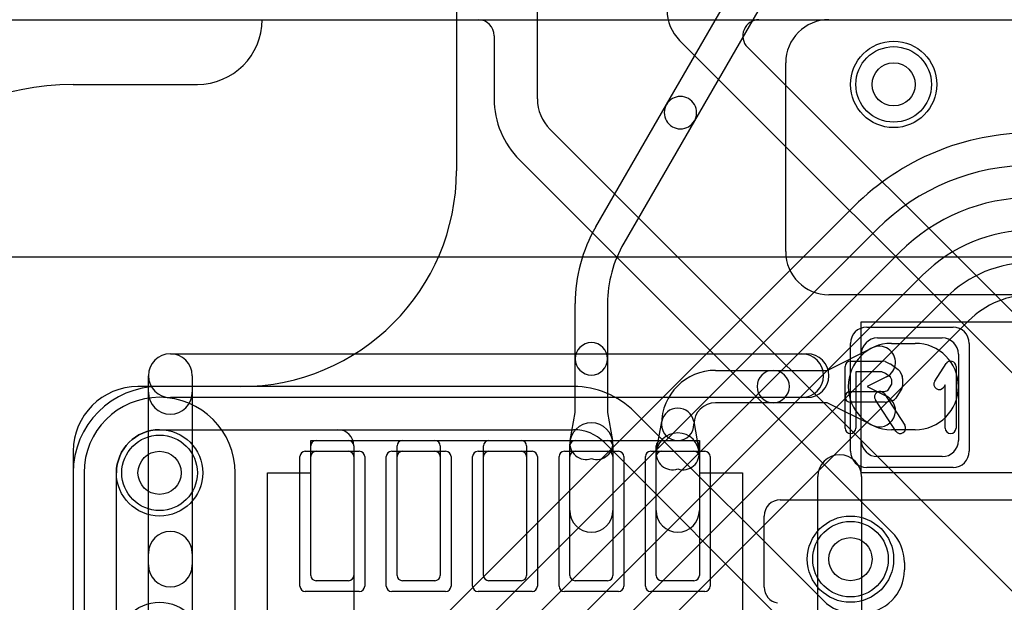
# Model space of a CAD drawing. Extents: x 0 to 20.5, y -0.9 to 20.
# Tile 12 of 18: x 2.4 to 6.9, y 12.9 to 15.6. Entities that reach past the tile are written whole.
import ezdxf

# ---------------------------------------------------------------- set-up
doc = ezdxf.new("R2010")
doc.units = 0
for name, color, linetype in [('Hole', 1, 'CONTINUOUS'), ('L1', 3, 'CONTINUOUS'), ('L2', 3, 'CONTINUOUS'), ('L3', 3, 'CONTINUOUS'), ('L4', 3, 'CONTINUOUS'), ('MetalMask-A', 176, 'CONTINUOUS'), ('PartsArea-A', 111, 'CONTINUOUS'), ('PartsArea-B', 111, 'CONTINUOUS'), ('PartsSilk-A', 221, 'CONTINUOUS'), ('Resist-A', 2, 'CONTINUOUS'), ('Resist-B', 2, 'CONTINUOUS'), ('Silk-A', 140, 'CONTINUOUS')]:
    doc.layers.add(name, color=color, linetype=linetype)

msp = doc.modelspace()

# ---------------------------------------------------------------- linework, layer by layer
at = {"layer": 'Hole'}
for centre in [(6.4, 15.3), (3, 13.5), (6.2, 13.1)]:
    msp.add_circle(centre, 0.1, dxfattribs=at)
at = {"layer": 'L1'}
for p, q in [((4.375, 16.02503), (4.375, 14.9)), ((5.34758, 15.20659), (5.66416, 15.75492)), ((5.79406, 15.67992), (5.47748, 15.13159)), ((6.1, 15.59996), (18.825, 15.59996)), ((5.9, 14.52504), (5.9, 15.39996)), ((2.6, 15.3), (3.175, 15.3)), ((5.02012, 14.6394), (5.34758, 15.20659)), ((5.47748, 15.13159), (5.15002, 14.5644)), ((9.15073, 14.32504), (6.1, 14.32504)), ((4.925, 14.02827), (4.925, 14.28441)), ((5.075, 14.28441), (5.075, 14.02827)), ((6.325, 14.125), (6.625, 14.125)), ((6.38929, 14.1), (6.5, 14.1)), ((6.09162, 13.975), (6.3, 14.07896)), ((6.25, 13.65), (6.25, 14.05)), ((6.7, 14.05), (6.7, 13.65)), ((4.925, 13.77886), (4.925, 14.02827)), ((5.075, 14.02827), (5.075, 13.77886)), ((5.575, 13.975), (5.84214, 13.975)), ((5.84214, 13.975), (6.09162, 13.975)), ((6.36696, 13.94474), (6.27728, 13.9)), ((3.375, 13.9), (2.9, 13.9)), ((6.27728, 13.9), (6.36696, 13.85526)), ((5.84214, 13.825), (5.575, 13.825)), ((6.09162, 13.825), (5.84214, 13.825)), ((6.3, 13.72104), (6.09162, 13.825)), ((4.90161, 13.65), (4.925, 13.77886)), ((5.075, 13.77886), (5.09839, 13.65)), ((5.30161, 13.60286), (5.32621, 13.73839)), ((5.47379, 13.73839), (5.49839, 13.60286)), ((3, 13.7), (3.82503, 13.7)), ((6.5, 13.7), (6.38929, 13.7)), ((3.725, 13.65), (3.875, 13.65)), ((4.125, 13.65), (4.275, 13.65)), ((4.525, 13.65), (4.675, 13.65)), ((4.925, 13.65), (5.075, 13.65)), ((5.325, 13.65), (5.475, 13.65)), ((2.6, 13.6), (2.6, 12.6)), ((3.7, 13.025), (3.7, 13.625)), ((3.9, 13.62503), (3.9, 12.8)), ((3.9, 13.625), (3.9, 13.025)), ((4.1, 13.025), (4.1, 13.625)), ((4.3, 13.625), (4.3, 13.025)), ((4.5, 13.025), (4.5, 13.625)), ((4.7, 13.625), (4.7, 13.025)), ((4.9, 13.325), (4.9, 13.63214)), ((4.9, 13.025), (4.9, 13.625)), ((5.1, 13.63214), (5.1, 13.325)), ((5.1, 13.625), (5.1, 13.025)), ((5.3, 13.025), (5.3, 13.625)), ((5.5, 13.625), (5.5, 13.025)), ((5.3, 13.325), (5.3, 13.585)), ((5.5, 13.585), (5.5, 13.325)), ((6.625, 13.575), (6.325, 13.575)), ((2.8, 12.7), (2.8, 13.5)), ((5.87501, 13.37496), (7.33486, 13.37496)), ((5.80004, 12.97081), (5.80004, 13.29999)), ((3.875, 13), (3.725, 13)), ((4.275, 13), (4.125, 13)), ((4.675, 13), (4.525, 13)), ((5.075, 13), (4.925, 13)), ((5.475, 13), (5.325, 13))]:
    msp.add_line(p, q, dxfattribs=at)
for centre in [(6.4, 15.3), (3, 13.5), (6.2, 13.1), (3, 12.7)]:
    msp.add_circle(centre, 0.2, dxfattribs=at)
for centre, radius, start, end in [((3.175, 15.6), 0.3, -90, 0), ((6.1, 15.39996), 0.2, 90, 180), ((2.6, 14.1), 1.2, 90, 180), ((5.41253, 15.16909), 0.075, -30.00073, 150.00055), ((5.41253, 15.16909), 0.075, 149.99927, -30.00041), ((3.375, 14.9), 1, -90, 0), ((5.635, 14.28441), 0.71, 150.00078, 180), ((5.635, 14.28441), 0.56, 150.00118, 180), ((6.1, 14.52504), 0.2, 180, -90), ((5, 14.02827), 0.075, 0, 180), ((6.38929, 13.9), 0.2, 90, -90), ((6.325, 14.05), 0.075, 90, 180), ((6.5, 13.9), 0.2, -90, 90), ((6.625, 14.05), 0.075, 0, 90), ((6.33348, 14.01185), 0.075, -63.4862, 116.51494), ((5, 14.02827), 0.075, 180, 0), ((5.575, 13.725), 0.25, 90, 180), ((5.84214, 13.9), 0.075, 90, -90), ((5.84214, 13.9), 0.075, -90, 90), ((2.9, 13.6), 0.3, 90, 180), ((5.575, 13.725), 0.1, 90, 180), ((6.33348, 13.78815), 0.075, -116.5138, 63.48506), ((5.4, 13.725), 0.075, 10.28503, 169.71497), ((5, 13.63214), 0.1, 0, 180), ((3, 13.5), 0.2, 90, 180), ((3.82503, 13.62503), 0.07497, 0, 90), ((5.4, 13.585), 0.1, 0, 180), ((5.4, 13.725), 0.075, 180, 0), ((3.725, 13.625), 0.025, 90, 180), ((3.875, 13.625), 0.025, 0, 90), ((4.125, 13.625), 0.025, 90, 180), ((4.275, 13.625), 0.025, 0, 90), ((4.525, 13.625), 0.025, 90, 180), ((4.675, 13.625), 0.025, 0, 90), ((4.925, 13.625), 0.025, 90, 180), ((4.9754, 13.63661), 0.075, 169.71497, -70.85236), ((5.0246, 13.63661), 0.075, -109.14764, 10.28773), ((5.075, 13.625), 0.025, 0, 90), ((5.325, 13.625), 0.025, 90, 180), ((5.475, 13.625), 0.025, 0, 90), ((6.325, 13.65), 0.075, 180, -90), ((6.625, 13.65), 0.075, -90, 0), ((5.3754, 13.58947), 0.075, 169.71497, -70.85236), ((5.4246, 13.58947), 0.075, -109.14764, 10.28773), ((5.87501, 13.29999), 0.07497, 90, 180), ((5, 13.325), 0.1, 180, 0), ((5.4, 13.325), 0.1, 180, 0), ((3.725, 13.025), 0.025, 180, -90), ((3.875, 13.025), 0.025, -90, 0), ((4.125, 13.025), 0.025, 180, -90), ((4.275, 13.025), 0.025, -90, 0), ((4.525, 13.025), 0.025, 180, -90), ((4.675, 13.025), 0.025, -90, 0), ((4.925, 13.025), 0.025, 180, -90), ((5.075, 13.025), 0.025, -90, 0), ((5.325, 13.025), 0.025, 180, -90), ((5.475, 13.025), 0.025, -90, 0), ((5.87501, 12.97081), 0.07497, 180, -99.59802)]:
    msp.add_arc(centre, radius, start, end, dxfattribs=at)
at = {"layer": 'L2'}
for p, q in [((1.175, 15.59996), (18.825, 15.59996)), ((2.64996, 13.5), (2.64996, 12.7)), ((3.35004, 12.7), (3.35004, 13.5))]:
    msp.add_line(p, q, dxfattribs=at)
for centre in [(6.4, 15.3), (6.2, 13.1)]:
    msp.add_circle(centre, 0.2, dxfattribs=at)
msp.add_arc((3, 13.5), 0.35004, 0, 180, dxfattribs=at)
at = {"layer": 'L3'}
for p, q in [((1.175, 15.59996), (10.58137, 15.59996)), ((6.21701, 14.73527), (4.33973, 12.85799)), ((4.44582, 12.7519), (6.32311, 14.62917)), ((6.42917, 14.52311), (4.55189, 12.64583)), ((4.65795, 12.53976), (6.53525, 14.41704)), ((6.64132, 14.31098), (4.76402, 12.43369)), ((4.87011, 12.3276), (6.74741, 14.20488)), ((2.64996, 13.5), (2.64996, 12.7)), ((3.35004, 12.7), (3.35004, 13.5))]:
    msp.add_line(p, q, dxfattribs=at)
for centre in [(6.4, 15.3), (6.2, 13.1)]:
    msp.add_circle(centre, 0.2, dxfattribs=at)
for centre, radius, start, end in [((7.03729, 13.915), 1.16004, 90, 135.00035), ((7.03729, 13.915), 1.01, 90, 135.0004), ((7.03729, 13.915), 0.86, 90, 135.00047), ((7.0373, 13.915), 0.71, 90, 135.00057), ((7.0373, 13.915), 0.56, 90, 135), ((7.0373, 13.915), 0.40996, 90, 135.00099), ((3, 13.5), 0.35004, 0, 180)]:
    msp.add_arc(centre, radius, start, end, dxfattribs=at)
at = {"layer": 'L4'}
for p, q in [((4.75, 15.23284), (4.75, 16.1)), ((1.175, 15.59996), (4.47496, 15.59996)), ((5.77615, 15.59996), (18.825, 15.59996)), ((4.54996, 15.52496), (4.54996, 15.23284)), ((5.40858, 15.50356), (8.44142, 12.47071)), ((7.43642, 13.75862), (5.72312, 15.47193)), ((7.24142, 12.65858), (4.80858, 15.09142)), ((4.66713, 14.94997), (6.39142, 13.22568)), ((4.91716, 13.90004), (3, 13.90004)), ((6.07432, 12.90858), (5.20003, 13.78287)), ((3, 13.7), (4.91716, 13.7)), ((5.05858, 13.64142), (7.04142, 11.65858)), ((2.59996, 13.5), (2.59996, 12.7)), ((2.8, 12.7), (2.8, 13.5)), ((6.45, 13.08426), (6.45, 13.05))]:
    msp.add_line(p, q, dxfattribs=at)
for centre in [(6.4, 15.3), (3, 13.5), (6.2, 13.1), (3, 12.7)]:
    msp.add_circle(centre, 0.2, dxfattribs=at)
for centre, radius, start, end in [((5.55, 15.64498), 0.2, 180, -135), ((4.47496, 15.52496), 0.075, 0, 90), ((5.77615, 15.52496), 0.075, 90, -135), ((4.95, 15.23284), 0.40004, 180, -135), ((4.95, 15.23284), 0.2, 180, -135), ((3, 13.5), 0.40004, 90, 180), ((4.91716, 13.5), 0.40004, 45, 90), ((3, 13.5), 0.2, 90, 180), ((4.91716, 13.5), 0.2, 45, 90), ((6.25, 13.08426), 0.2, 0, 45), ((6.25, 13.05), 0.2, -90, 0), ((6.21574, 13.05), 0.2, -135, -90)]:
    msp.add_arc(centre, radius, start, end, dxfattribs=at)
at = {"layer": 'MetalMask-A'}
for p, q in [((6.325, 14.125), (6.625, 14.125)), ((6.25, 13.65), (6.25, 14.05)), ((6.7, 14.05), (6.7, 13.65)), ((3.725, 13.6), (3.875, 13.6)), ((4.125, 13.6), (4.275, 13.6)), ((4.525, 13.6), (4.675, 13.6)), ((4.925, 13.6), (5.075, 13.6)), ((5.325, 13.6), (5.475, 13.6)), ((3.7, 13.025), (3.7, 13.575)), ((3.9, 13.575), (3.9, 13.025)), ((4.1, 13.025), (4.1, 13.575)), ((4.3, 13.575), (4.3, 13.025)), ((4.5, 13.025), (4.5, 13.575)), ((4.7, 13.575), (4.7, 13.025)), ((4.9, 13.025), (4.9, 13.575)), ((5.1, 13.575), (5.1, 13.025)), ((5.3, 13.025), (5.3, 13.575)), ((5.5, 13.575), (5.5, 13.025)), ((6.625, 13.575), (6.325, 13.575)), ((3.875, 13), (3.725, 13)), ((4.275, 13), (4.125, 13)), ((4.675, 13), (4.525, 13)), ((5.075, 13), (4.925, 13)), ((5.475, 13), (5.325, 13))]:
    msp.add_line(p, q, dxfattribs=at)
for centre, radius, start, end in [((6.325, 14.05), 0.075, 90, 180), ((6.625, 14.05), 0.075, 0, 90), ((6.325, 13.65), 0.075, 180, -90), ((6.625, 13.65), 0.075, -90, 0), ((3.725, 13.575), 0.025, 90, 180), ((3.875, 13.575), 0.025, 0, 90), ((4.125, 13.575), 0.025, 90, 180), ((4.275, 13.575), 0.025, 0, 90), ((4.525, 13.575), 0.025, 90, 180), ((4.675, 13.575), 0.025, 0, 90), ((4.925, 13.575), 0.025, 90, 180), ((5.075, 13.575), 0.025, 0, 90), ((5.325, 13.575), 0.025, 90, 180), ((5.475, 13.575), 0.025, 0, 90), ((3.725, 13.025), 0.025, 180, -90), ((3.875, 13.025), 0.025, -90, 0), ((4.125, 13.025), 0.025, 180, -90), ((4.275, 13.025), 0.025, -90, 0), ((4.525, 13.025), 0.025, 180, -90), ((4.675, 13.025), 0.025, -90, 0), ((4.925, 13.025), 0.025, 180, -90), ((5.075, 13.025), 0.025, -90, 0), ((5.325, 13.025), 0.025, 180, -90), ((5.475, 13.025), 0.025, -90, 0)]:
    msp.add_arc(centre, radius, start, end, dxfattribs=at)
at = {"layer": 'PartsArea-A'}
for p, q in [((20, 14.5), (0, 14.5)), ((6.25, 13.5), (6.25, 14.2)), ((6.25, 14.2), (7.55, 14.2)), ((3.7, 13.5), (3.7, 13.65)), ((3.7, 13.65), (5.5, 13.65)), ((5.5, 13.65), (5.5, 13.5)), ((3.5, 12.7), (3.5, 13.5)), ((3.5, 13.5), (3.7, 13.5)), ((5.5, 13.5), (5.7, 13.5)), ((5.7, 13.5), (5.7, 12.7)), ((7.55, 13.5), (6.25, 13.5))]:
    msp.add_line(p, q, dxfattribs=at)
at = {"layer": 'PartsArea-B'}
msp.add_line((20, 14.5), (0, 14.5), dxfattribs=at)
at = {"layer": 'PartsSilk-A'}
for p, q in [((3.05, 14.0516), (5.9734, 14.0516)), ((6.2, 14.01759), (6.35, 14.01759)), ((6.36015, 14.01544), (6.38515, 14.00433)), ((6.3897, 14.0017), (6.42026, 13.97948)), ((6.59013, 13.9247), (6.64291, 14.00618)), ((6.175, 13.70741), (6.175, 13.99259)), ((6.3447, 13.96759), (6.225, 13.96759)), ((6.225, 13.96759), (6.225, 13.70741)), ((6.36243, 13.95971), (6.3447, 13.96759)), ((6.38593, 13.94263), (6.36243, 13.95971)), ((6.42792, 13.97044), (6.43903, 13.94822)), ((6.68889, 13.99259), (6.68889, 13.70741)), ((2.9484, 12.35205), (2.9484, 13.95)), ((3.1516, 13.95), (3.1516, 12.35205)), ((6.37292, 13.88087), (6.39167, 13.91087)), ((6.39167, 13.93114), (6.38593, 13.94263)), ((6.39167, 13.91087), (6.39167, 13.93114)), ((6.44167, 13.93704), (6.44167, 13.9037)), ((6.2, 13.87685), (6.35783, 13.87685)), ((6.35703, 13.86553), (6.45148, 13.72109)), ((6.35783, 13.87685), (6.37292, 13.88087)), ((6.43787, 13.89045), (6.41009, 13.84601)), ((6.63889, 13.90801), (6.63209, 13.89752)), ((6.63889, 13.70741), (6.63889, 13.90801)), ((5.9734, 13.8484), (3.05, 13.8484)), ((6.36111, 13.82685), (6.2, 13.82685)), ((6.40964, 13.69373), (6.31519, 13.83817)), ((6.39533, 13.8351), (6.36755, 13.82769)), ((6.0484, 10.9516), (6.0484, 13.48237)), ((6.2516, 13.48237), (6.2516, 10.85))]:
    msp.add_line(p, q, dxfattribs=at)
for centre, radius, start, end in [((3.05, 13.95), 0.1016, 90, -90), ((3.05, 13.95), 0.1016, 0, 180), ((5.9734, 13.95), 0.1016, -90, 90), ((6.2, 13.99259), 0.025, 90, 180), ((6.35, 13.99259), 0.025, 66.04914, 90), ((6.375, 13.98148), 0.025, 53.98274, 66.03964), ((6.66389, 13.99259), 0.025, 0, 147.06619), ((6.40556, 13.95926), 0.025, 26.56505, 53.97932), ((6.41667, 13.93704), 0.025, 0, 26.56505), ((6.61111, 13.91111), 0.025, 147.06646, -32.93381), ((6.2, 13.85185), 0.025, 90, -90), ((6.33611, 13.85185), 0.025, 33.18146, -146.81914), ((6.41667, 13.9037), 0.025, -32.00538, 0), ((6.36111, 13.85185), 0.025, -90, -75.06473), ((6.38889, 13.85926), 0.025, -75.07449, -32.01002), ((6.2, 13.70741), 0.025, 180, 0), ((6.43056, 13.70741), 0.025, -146.81854, 33.18086), ((6.66389, 13.70741), 0.025, 180, 0), ((6.15, 13.48237), 0.1016, 0, 180)]:
    msp.add_arc(centre, radius, start, end, dxfattribs=at)
at = {"layer": 'Resist-A'}
for p, q in [((6.275, 14.175), (6.675, 14.175)), ((6.2, 13.6), (6.2, 14.1)), ((6.75, 14.1), (6.75, 13.6)), ((3.675, 13.6), (3.925, 13.6)), ((4.075, 13.6), (4.325, 13.6)), ((4.475, 13.6), (4.725, 13.6)), ((4.875, 13.6), (5.125, 13.6)), ((5.275, 13.6), (5.525, 13.6)), ((3.65, 12.975), (3.65, 13.575)), ((3.95, 13.575), (3.95, 12.975)), ((4.05, 12.975), (4.05, 13.575)), ((4.35, 13.575), (4.35, 12.975)), ((4.45, 12.975), (4.45, 13.575)), ((4.75, 13.575), (4.75, 12.975)), ((4.85, 12.975), (4.85, 13.575)), ((5.15, 13.575), (5.15, 12.975)), ((5.25, 12.975), (5.25, 13.575)), ((5.55, 13.575), (5.55, 12.975)), ((6.675, 13.525), (6.275, 13.525)), ((3.925, 12.95), (3.675, 12.95)), ((4.325, 12.95), (4.075, 12.95)), ((4.725, 12.95), (4.475, 12.95)), ((5.125, 12.95), (4.875, 12.95)), ((5.525, 12.95), (5.275, 12.95))]:
    msp.add_line(p, q, dxfattribs=at)
for centre in [(6.4, 15.3), (3, 13.5), (6.2, 13.1)]:
    msp.add_circle(centre, 0.175, dxfattribs=at)
for centre, radius, start, end in [((6.275, 14.1), 0.075, 90, 180), ((6.675, 14.1), 0.075, 0, 90), ((3.675, 13.575), 0.025, 90, 180), ((3.925, 13.575), 0.025, 0, 90), ((4.075, 13.575), 0.025, 90, 180), ((4.325, 13.575), 0.025, 0, 90), ((4.475, 13.575), 0.025, 90, 180), ((4.725, 13.575), 0.025, 0, 90), ((4.875, 13.575), 0.025, 90, 180), ((5.125, 13.575), 0.025, 0, 90), ((5.275, 13.575), 0.025, 90, 180), ((5.525, 13.575), 0.025, 0, 90), ((6.275, 13.6), 0.075, 180, -90), ((6.675, 13.6), 0.075, -90, 0), ((3.675, 12.975), 0.025, 180, -90), ((3.925, 12.975), 0.025, -90, 0), ((4.075, 12.975), 0.025, 180, -90), ((4.325, 12.975), 0.025, -90, 0), ((4.475, 12.975), 0.025, 180, -90), ((4.725, 12.975), 0.025, -90, 0), ((4.875, 12.975), 0.025, 180, -90), ((5.125, 12.975), 0.025, -90, 0), ((5.275, 12.975), 0.025, 180, -90), ((5.525, 12.975), 0.025, -90, 0)]:
    msp.add_arc(centre, radius, start, end, dxfattribs=at)
at = {"layer": 'Resist-B'}
for centre in [(6.4, 15.3), (3, 13.5), (6.2, 13.1)]:
    msp.add_circle(centre, 0.175, dxfattribs=at)
at = {"layer": 'Silk-A'}
for p, q in [((3.05, 14.0516), (5.9984, 14.0516)), ((2.9484, 13.87327), (2.9484, 13.95)), ((3.1516, 13.95), (3.1516, 13.87327)), ((5.9984, 13.8484), (3.05, 13.8484)), ((2.9484, 13.07327), (2.9484, 13.12673)), ((3.1516, 13.12673), (3.1516, 13.07327))]:
    msp.add_line(p, q, dxfattribs=at)
for centre, start, end in [((3.05, 13.95), 90, -90), ((3.05, 13.95), 0, 180), ((5.9984, 13.95), -90, 90), ((3.05, 13.87327), 180, 0), ((3.05, 13.12673), 0, 180), ((3.05, 13.07327), 180, 0)]:
    msp.add_arc(centre, 0.1016, start, end, dxfattribs=at)

doc.saveas('drawing.dxf')
